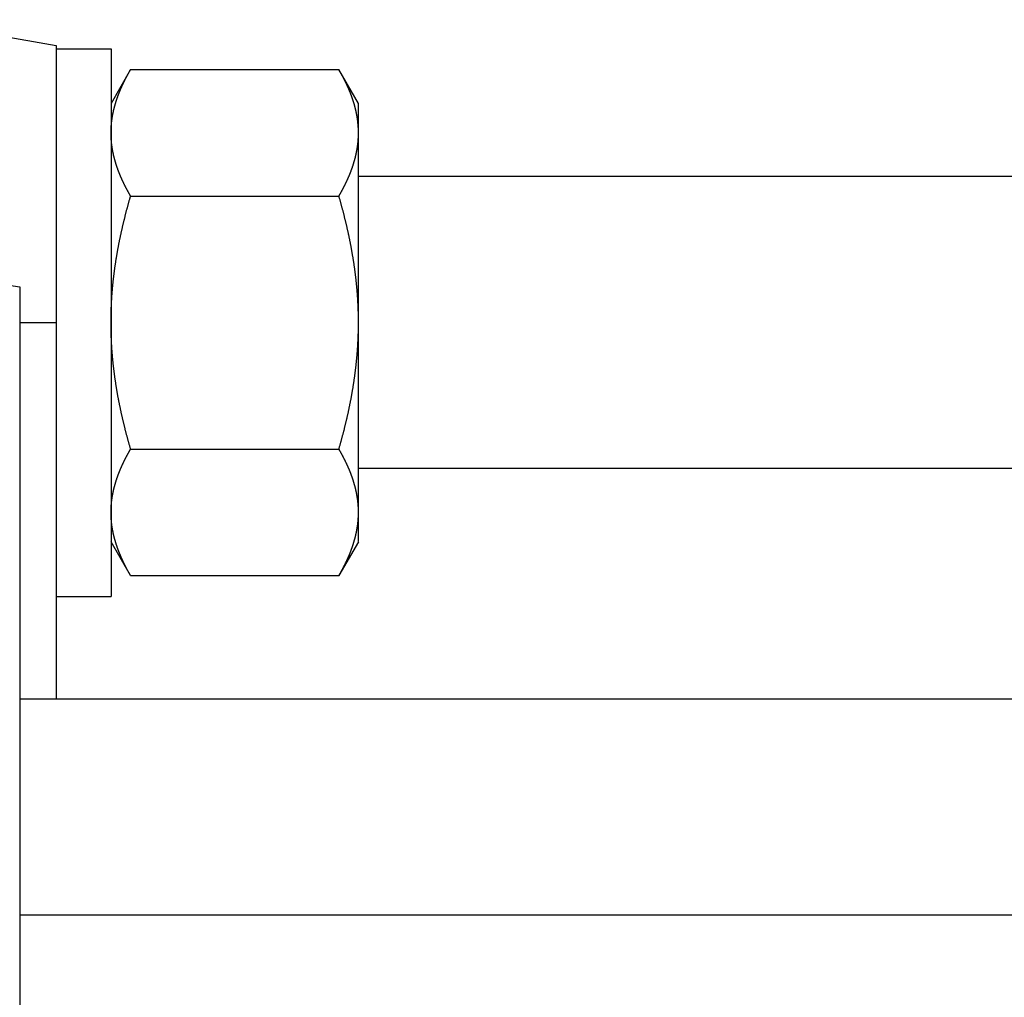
# Model space of a CAD drawing. Header units: millimetres. Extents: x 20 to 566, y 106 to 300.
# Tile 11 of 18: x 317 to 371, y 239 to 292. Entities that reach past the tile are written whole.
import ezdxf

# ---------------------------------------------------------------- set-up
doc = ezdxf.new("R2010")
doc.units = ezdxf.units.MM
doc.header["$MEASUREMENT"] = 0

msp = doc.modelspace()

# ---------------------------------------------------------------- linework, layer by layer
at = {"color": 7, "linetype": 'Continuous', "lineweight": 30}
for p, q in [((311.109, 292.417), (319.109, 291.006)), ((319.109, 291.006), (319.109, 255.209)), ((319.109, 290.827), (322.109, 290.827)), ((322.109, 290.827), (322.109, 260.827)), ((323.181, 289.684), (322.109, 287.827)), ((323.181, 289.684), (334.587, 289.684)), ((335.659, 287.827), (334.587, 289.684)), ((335.659, 263.828), (335.659, 287.827)), ((462.559, 283.827), (335.659, 283.827)), ((323.181, 282.755), (334.587, 282.755)), ((307.434, 279.205), (317.109, 277.781)), ((317.109, 277.781), (317.109, 218.735)), ((317.109, 275.827), (319.109, 275.827)), ((323.181, 268.899), (334.587, 268.899)), ((462.559, 267.827), (335.659, 267.827)), ((323.181, 261.971), (322.109, 263.827)), ((335.659, 263.827), (334.587, 261.971)), ((323.181, 261.971), (334.587, 261.971)), ((319.109, 260.827), (322.109, 260.827)), ((380.471, 255.209), (317.109, 255.209)), ((378.482, 243.369), (317.109, 243.369))]:
    msp.add_line(p, q, dxfattribs=at)
for centre, radius, start, end in [((330.305, 286.209), 5.354, 5.2951, 6.1764), ((330.361, 286.214), 5.298, 3.4621, 5.2966), ((330.403, 286.216), 5.256, 3.114, 3.46), ((330.458, 286.219), 5.201, 0.005, 3.1184)]:
    msp.add_arc(centre, radius, start, end, dxfattribs=at)
for points, knots in [([(322.109, 286.22), (322.109, 286.221), (322.109, 286.257), (322.109, 286.284), (322.11, 286.318), (322.111, 286.35), (322.112, 286.383), (322.113, 286.416), (322.114, 286.449), (322.116, 286.481), (322.117, 286.514), (322.119, 286.547), (322.122, 286.58), (322.124, 286.612), (322.127, 286.645), (322.129, 286.678), (322.132, 286.71), (322.135, 286.743), (322.139, 286.775), (322.142, 286.808), (322.146, 286.841), (322.15, 286.873), (322.154, 286.906), (322.159, 286.938), (322.163, 286.971), (322.168, 287.003), (322.173, 287.036), (322.178, 287.068), (322.183, 287.1), (322.189, 287.133), (322.195, 287.165), (322.2, 287.197), (322.206, 287.229), (322.213, 287.261), (322.219, 287.294), (322.226, 287.326), (322.233, 287.358), (322.24, 287.39), (322.247, 287.422), (322.254, 287.454), (322.262, 287.485), (322.269, 287.517), (322.277, 287.549), (322.285, 287.581), (322.293, 287.613), (322.302, 287.644), (322.31, 287.676), (322.319, 287.708), (322.328, 287.739), (322.337, 287.771), (322.346, 287.802), (322.355, 287.833), (322.365, 287.865), (322.374, 287.896), (322.384, 287.927), (322.394, 287.959), (322.404, 287.99), (322.415, 288.021), (322.425, 288.052), (322.435, 288.083), (322.446, 288.114), (322.457, 288.145), (322.468, 288.176), (322.479, 288.206), (322.49, 288.237), (322.502, 288.268), (322.513, 288.299), (322.525, 288.329), (322.537, 288.36), (322.549, 288.39), (322.561, 288.421), (322.573, 288.451), (322.585, 288.482), (322.597, 288.512), (322.61, 288.542), (322.623, 288.572), (322.635, 288.602), (322.648, 288.633), (322.661, 288.663), (322.675, 288.693), (322.688, 288.723), (322.701, 288.752), (322.715, 288.782), (322.728, 288.812), (322.742, 288.842), (322.756, 288.872), (322.77, 288.901), (322.784, 288.931), (322.798, 288.96), (322.812, 288.99), (322.826, 289.019), (322.841, 289.049), (322.855, 289.078), (322.87, 289.107), (322.885, 289.137), (322.899, 289.166), (322.914, 289.195), (322.929, 289.224), (322.944, 289.253), (322.959, 289.282), (322.975, 289.311), (322.99, 289.34), (323.006, 289.369), (323.021, 289.398), (323.037, 289.427), (323.052, 289.455), (323.068, 289.484), (323.084, 289.513), (323.1, 289.541), (323.116, 289.57), (323.132, 289.598), (323.149, 289.628), (323.162, 289.651), (323.18, 289.682), (323.181, 289.684)], [0, 0, 0, 0, 0.032744, 0.065486, 0.098229, 0.130975, 0.163726, 0.196485, 0.229248, 0.262012, 0.294778, 0.327549, 0.360325, 0.393101, 0.425877, 0.458658, 0.491442, 0.524226, 0.557008, 0.589794, 0.622582, 0.655369, 0.688153, 0.720938, 0.753725, 0.78651, 0.81929, 0.852069, 0.884848, 0.917625, 0.950398, 0.983168, 1.015938, 1.048708, 1.081474, 1.114239, 1.147004, 1.17977, 1.212534, 1.245296, 1.27806, 1.310825, 1.343588, 1.37635, 1.409113, 1.441877, 1.474641, 1.507402, 1.540165, 1.572929, 1.605692, 1.638452, 1.671212, 1.703973, 1.736734, 1.769491, 1.802246, 1.835002, 1.867757, 1.90051, 1.933262, 1.966015, 1.998767, 2.031519, 2.06427, 2.097022, 2.129775, 2.162527, 2.195279, 2.228033, 2.260787, 2.293542, 2.326296, 2.359051, 2.391807, 2.424564, 2.457319, 2.490075, 2.522833, 2.55559, 2.588345, 2.621101, 2.653857, 2.686612, 2.719366, 2.752118, 2.784871, 2.817623, 2.850374, 2.883124, 2.915874, 2.948624, 2.981373, 3.014121, 3.04687, 3.079618, 3.112366, 3.145114, 3.177861, 3.210609, 3.243356, 3.276102, 3.308849, 3.341595, 3.37434, 3.407084, 3.439828, 3.472572, 3.505315, 3.538055, 3.570794, 3.603532, 3.636269, 3.669007, 3.669007, 3.669007, 3.669007]), ([(335.434, 287.762), (335.434, 287.763), (335.426, 287.79), (335.419, 287.811), (335.412, 287.838), (335.404, 287.862), (335.396, 287.888), (335.389, 287.913), (335.381, 287.938), (335.373, 287.963), (335.364, 287.988), (335.356, 288.013), (335.348, 288.038), (335.34, 288.063), (335.331, 288.088), (335.322, 288.112), (335.314, 288.137), (335.305, 288.162), (335.296, 288.187), (335.287, 288.212), (335.278, 288.236), (335.269, 288.261), (335.26, 288.286), (335.251, 288.31), (335.241, 288.335), (335.232, 288.359), (335.222, 288.384), (335.213, 288.408), (335.203, 288.433), (335.193, 288.457), (335.183, 288.482), (335.173, 288.506), (335.163, 288.53), (335.153, 288.555), (335.143, 288.579), (335.133, 288.603), (335.122, 288.627), (335.112, 288.651), (335.101, 288.676), (335.091, 288.7), (335.08, 288.724), (335.069, 288.748), (335.058, 288.772), (335.048, 288.796), (335.037, 288.82), (335.026, 288.844), (335.015, 288.868), (335.003, 288.891), (334.992, 288.915), (334.981, 288.939), (334.969, 288.963), (334.958, 288.986), (334.947, 289.01), (334.935, 289.034), (334.923, 289.057), (334.912, 289.081), (334.9, 289.105), (334.888, 289.128), (334.876, 289.152), (334.864, 289.175), (334.852, 289.199), (334.84, 289.222), (334.828, 289.245), (334.816, 289.269), (334.804, 289.292), (334.791, 289.315), (334.779, 289.339), (334.767, 289.362), (334.754, 289.385), (334.742, 289.408), (334.729, 289.431), (334.716, 289.454), (334.704, 289.477), (334.691, 289.5), (334.678, 289.523), (334.665, 289.546), (334.652, 289.569), (334.639, 289.592), (334.627, 289.615), (334.613, 289.639), (334.602, 289.658), (334.588, 289.683), (334.587, 289.684)], [0, 0, 0, 0, 0.026293, 0.052586, 0.078878, 0.105171, 0.131464, 0.157758, 0.184054, 0.21035, 0.236646, 0.262944, 0.289242, 0.315542, 0.341841, 0.368142, 0.394444, 0.420746, 0.447049, 0.473352, 0.499657, 0.525963, 0.552268, 0.578574, 0.604881, 0.63119, 0.657499, 0.683808, 0.710119, 0.736432, 0.762745, 0.789059, 0.815375, 0.841692, 0.86801, 0.894329, 0.92065, 0.946972, 0.973295, 0.999619, 1.025945, 1.052272, 1.0786, 1.104929, 1.131259, 1.15759, 1.183923, 1.210256, 1.23659, 1.262925, 1.289261, 1.315597, 1.341933, 1.36827, 1.394608, 1.420946, 1.447284, 1.473622, 1.49996, 1.526298, 1.552635, 1.578972, 1.605309, 1.631645, 1.65798, 1.684313, 1.710646, 1.736978, 1.763308, 1.789636, 1.815962, 1.842287, 1.86861, 1.894929, 1.921247, 1.947562, 1.973874, 2.000182, 2.026484, 2.052784, 2.079082, 2.105381, 2.105381, 2.105381, 2.105381]), ([(335.628, 286.785), (335.628, 286.785), (335.627, 286.799), (335.626, 286.809), (335.624, 286.822), (335.623, 286.834), (335.621, 286.847), (335.62, 286.859), (335.618, 286.871), (335.617, 286.884), (335.615, 286.896), (335.614, 286.908), (335.612, 286.921), (335.61, 286.933), (335.609, 286.945), (335.607, 286.958), (335.605, 286.97), (335.603, 286.982), (335.602, 286.995), (335.6, 287.007), (335.598, 287.019), (335.596, 287.032), (335.594, 287.044), (335.592, 287.056), (335.59, 287.069), (335.588, 287.081), (335.586, 287.093), (335.584, 287.106), (335.582, 287.118), (335.58, 287.13), (335.578, 287.142), (335.575, 287.155), (335.573, 287.167), (335.571, 287.179), (335.569, 287.192), (335.566, 287.204), (335.564, 287.216), (335.562, 287.228), (335.559, 287.241), (335.557, 287.253), (335.555, 287.265), (335.552, 287.277), (335.55, 287.29), (335.547, 287.302), (335.545, 287.314), (335.542, 287.326), (335.54, 287.338), (335.537, 287.351), (335.534, 287.363), (335.532, 287.375), (335.529, 287.387), (335.526, 287.399), (335.524, 287.411), (335.521, 287.424), (335.518, 287.436), (335.515, 287.448), (335.513, 287.46), (335.51, 287.472), (335.507, 287.484), (335.504, 287.496), (335.501, 287.509), (335.498, 287.521), (335.495, 287.533), (335.492, 287.545), (335.489, 287.557), (335.486, 287.569), (335.483, 287.581), (335.48, 287.593), (335.477, 287.605), (335.474, 287.617), (335.47, 287.629), (335.467, 287.642), (335.464, 287.654), (335.461, 287.666), (335.457, 287.678), (335.454, 287.69), (335.451, 287.702), (335.447, 287.714), (335.444, 287.726), (335.441, 287.738), (335.438, 287.748), (335.434, 287.761), (335.434, 287.762)], [0, 0, 0, 0, 0.01246, 0.0249199, 0.0373798, 0.0498396, 0.0622995, 0.0747595, 0.0872197, 0.0996799, 0.1121402, 0.1246008, 0.1370616, 0.1495226, 0.1619837, 0.1744452, 0.186907, 0.1993691, 0.2118315, 0.2242943, 0.2367576, 0.2492213, 0.2616853, 0.2741497, 0.2866147, 0.2990801, 0.3115458, 0.3240118, 0.3364784, 0.3489454, 0.3614127, 0.3738801, 0.3863481, 0.3988165, 0.4112851, 0.4237539, 0.436223, 0.4486926, 0.4611623, 0.4736322, 0.4861023, 0.4985728, 0.5110434, 0.5235141, 0.5359849, 0.548456, 0.5609273, 0.5733986, 0.5858698, 0.5983412, 0.6108128, 0.6232843, 0.6357557, 0.6482271, 0.6606987, 0.6731701, 0.6856412, 0.6981123, 0.7105834, 0.7230544, 0.7355249, 0.7479953, 0.7604656, 0.7729357, 0.7854053, 0.7978745, 0.8103436, 0.8228124, 0.8352806, 0.8477483, 0.8602157, 0.8726827, 0.8851491, 0.8976148, 0.91008, 0.9225448, 0.9350089, 0.9474721, 0.9599342, 0.9723957, 0.9848569, 0.9973183, 0.9973183, 0.9973183, 0.9973183]), ([(323.181, 282.755), (323.18, 282.757), (323.162, 282.788), (323.149, 282.811), (323.132, 282.841), (323.116, 282.869), (323.1, 282.898), (323.084, 282.926), (323.068, 282.955), (323.052, 282.984), (323.037, 283.012), (323.021, 283.041), (323.006, 283.07), (322.99, 283.099), (322.975, 283.128), (322.959, 283.157), (322.944, 283.186), (322.929, 283.215), (322.914, 283.244), (322.899, 283.273), (322.885, 283.302), (322.87, 283.332), (322.855, 283.361), (322.841, 283.39), (322.826, 283.42), (322.812, 283.449), (322.798, 283.479), (322.784, 283.508), (322.77, 283.538), (322.756, 283.567), (322.742, 283.597), (322.728, 283.627), (322.715, 283.657), (322.701, 283.687), (322.688, 283.716), (322.675, 283.746), (322.661, 283.776), (322.648, 283.806), (322.635, 283.837), (322.623, 283.867), (322.61, 283.897), (322.597, 283.927), (322.585, 283.958), (322.573, 283.988), (322.561, 284.018), (322.549, 284.049), (322.537, 284.079), (322.525, 284.11), (322.513, 284.14), (322.502, 284.171), (322.49, 284.202), (322.479, 284.233), (322.468, 284.263), (322.457, 284.294), (322.446, 284.325), (322.435, 284.356), (322.425, 284.387), (322.415, 284.418), (322.404, 284.449), (322.394, 284.48), (322.384, 284.512), (322.374, 284.543), (322.365, 284.574), (322.355, 284.606), (322.346, 284.637), (322.337, 284.668), (322.328, 284.7), (322.319, 284.731), (322.31, 284.763), (322.302, 284.795), (322.293, 284.826), (322.285, 284.858), (322.277, 284.89), (322.269, 284.922), (322.262, 284.954), (322.254, 284.985), (322.247, 285.017), (322.24, 285.049), (322.233, 285.081), (322.226, 285.113), (322.219, 285.145), (322.213, 285.178), (322.206, 285.21), (322.2, 285.242), (322.195, 285.274), (322.189, 285.306), (322.183, 285.339), (322.178, 285.371), (322.173, 285.404), (322.168, 285.436), (322.163, 285.468), (322.159, 285.501), (322.154, 285.533), (322.15, 285.566), (322.146, 285.598), (322.142, 285.631), (322.139, 285.664), (322.135, 285.696), (322.132, 285.729), (322.129, 285.761), (322.127, 285.794), (322.124, 285.827), (322.122, 285.859), (322.119, 285.892), (322.117, 285.925), (322.116, 285.958), (322.114, 285.99), (322.113, 286.023), (322.112, 286.056), (322.111, 286.089), (322.11, 286.121), (322.109, 286.155), (322.109, 286.182), (322.109, 286.218), (322.109, 286.22)], [0, 0, 0, 0, 0.032738, 0.065476, 0.098213, 0.130952, 0.163693, 0.196435, 0.229179, 0.261923, 0.294667, 0.327412, 0.360159, 0.392905, 0.425651, 0.458398, 0.491146, 0.523894, 0.556641, 0.589389, 0.622138, 0.654886, 0.687635, 0.720384, 0.753134, 0.785884, 0.818634, 0.851384, 0.884136, 0.916889, 0.949641, 0.982395, 1.015151, 1.047907, 1.080662, 1.113418, 1.146175, 1.178932, 1.211688, 1.244444, 1.2772, 1.309956, 1.342712, 1.375465, 1.40822, 1.440975, 1.473728, 1.50648, 1.539232, 1.571985, 1.604738, 1.637489, 1.67024, 1.702993, 1.735745, 1.768497, 1.80125, 1.834005, 1.866761, 1.899517, 1.932274, 1.965034, 1.997795, 2.030556, 2.063316, 2.096079, 2.128842, 2.161605, 2.194366, 2.22713, 2.259894, 2.292658, 2.325419, 2.358183, 2.390947, 2.423711, 2.456473, 2.489237, 2.522003, 2.554769, 2.587533, 2.6203, 2.653069, 2.685839, 2.718609, 2.751382, 2.784159, 2.816938, 2.849717, 2.882497, 2.915282, 2.948069, 2.980854, 3.013638, 3.046425, 3.079214, 3.111999, 3.144781, 3.177565, 3.21035, 3.24313, 3.275906, 3.308682, 3.341458, 3.37423, 3.406995, 3.439759, 3.472522, 3.505281, 3.538033, 3.570778, 3.603521, 3.636263, 3.669007, 3.669007, 3.669007, 3.669007]), ([(334.587, 282.755), (334.588, 282.757), (334.606, 282.788), (334.619, 282.811), (334.636, 282.841), (334.652, 282.869), (334.668, 282.898), (334.684, 282.926), (334.7, 282.955), (334.716, 282.984), (334.731, 283.012), (334.747, 283.041), (334.763, 283.07), (334.778, 283.099), (334.793, 283.128), (334.809, 283.157), (334.824, 283.186), (334.839, 283.215), (334.854, 283.244), (334.869, 283.273), (334.884, 283.302), (334.898, 283.332), (334.913, 283.361), (334.928, 283.39), (334.942, 283.42), (334.956, 283.449), (334.97, 283.479), (334.985, 283.508), (334.999, 283.538), (335.013, 283.567), (335.026, 283.597), (335.04, 283.627), (335.054, 283.657), (335.067, 283.687), (335.08, 283.716), (335.094, 283.746), (335.107, 283.776), (335.12, 283.806), (335.133, 283.837), (335.146, 283.867), (335.158, 283.897), (335.171, 283.927), (335.183, 283.958), (335.195, 283.988), (335.208, 284.018), (335.22, 284.049), (335.232, 284.079), (335.243, 284.11), (335.255, 284.14), (335.267, 284.171), (335.278, 284.202), (335.289, 284.233), (335.3, 284.263), (335.311, 284.294), (335.322, 284.325), (335.333, 284.356), (335.343, 284.387), (335.354, 284.418), (335.364, 284.449), (335.374, 284.48), (335.384, 284.512), (335.394, 284.543), (335.403, 284.574), (335.413, 284.606), (335.422, 284.637), (335.431, 284.668), (335.44, 284.7), (335.449, 284.731), (335.458, 284.763), (335.466, 284.795), (335.475, 284.826), (335.483, 284.858), (335.491, 284.89), (335.499, 284.922), (335.507, 284.954), (335.514, 284.985), (335.521, 285.017), (335.529, 285.049), (335.536, 285.081), (335.542, 285.113), (335.549, 285.145), (335.555, 285.178), (335.562, 285.21), (335.568, 285.242), (335.574, 285.274), (335.579, 285.306), (335.585, 285.339), (335.59, 285.371), (335.595, 285.404), (335.6, 285.436), (335.605, 285.468), (335.61, 285.501), (335.614, 285.533), (335.618, 285.566), (335.622, 285.598), (335.626, 285.631), (335.629, 285.664), (335.633, 285.696), (335.636, 285.729), (335.639, 285.761), (335.642, 285.794), (335.644, 285.827), (335.647, 285.859), (335.649, 285.892), (335.651, 285.925), (335.652, 285.958), (335.654, 285.99), (335.655, 286.023), (335.657, 286.056), (335.657, 286.089), (335.658, 286.121), (335.659, 286.155), (335.659, 286.182), (335.659, 286.218), (335.659, 286.22)], [0, 0, 0, 0, 0.032738, 0.065476, 0.098213, 0.130952, 0.163693, 0.196435, 0.229179, 0.261923, 0.294667, 0.327412, 0.360159, 0.392905, 0.425651, 0.458398, 0.491146, 0.523894, 0.556641, 0.589389, 0.622138, 0.654886, 0.687635, 0.720384, 0.753134, 0.785884, 0.818634, 0.851384, 0.884136, 0.916889, 0.949641, 0.982395, 1.015151, 1.047907, 1.080662, 1.113418, 1.146175, 1.178932, 1.211688, 1.244444, 1.2772, 1.309956, 1.342712, 1.375465, 1.40822, 1.440975, 1.473728, 1.50648, 1.539232, 1.571985, 1.604738, 1.637489, 1.67024, 1.702993, 1.735745, 1.768497, 1.80125, 1.834005, 1.866761, 1.899517, 1.932274, 1.965034, 1.997795, 2.030556, 2.063316, 2.096079, 2.128842, 2.161605, 2.194366, 2.22713, 2.259894, 2.292658, 2.325419, 2.358183, 2.390947, 2.423711, 2.456473, 2.489237, 2.522003, 2.554769, 2.587533, 2.6203, 2.653069, 2.685839, 2.718609, 2.751382, 2.784159, 2.816938, 2.849717, 2.882497, 2.915282, 2.948069, 2.980854, 3.013638, 3.046425, 3.079214, 3.111999, 3.144781, 3.177565, 3.21035, 3.24313, 3.275906, 3.308682, 3.341458, 3.37423, 3.406995, 3.439759, 3.472522, 3.505281, 3.538033, 3.570778, 3.603521, 3.636263, 3.669007, 3.669007, 3.669007, 3.669007]), ([(322.109, 275.827), (322.109, 275.835), (322.109, 275.908), (322.11, 275.972), (322.11, 276.048), (322.111, 276.12), (322.112, 276.193), (322.114, 276.267), (322.115, 276.34), (322.117, 276.413), (322.12, 276.486), (322.122, 276.56), (322.125, 276.633), (322.128, 276.706), (322.131, 276.779), (322.134, 276.852), (322.138, 276.926), (322.142, 276.999), (322.146, 277.072), (322.151, 277.145), (322.155, 277.218), (322.16, 277.291), (322.166, 277.364), (322.171, 277.437), (322.177, 277.51), (322.183, 277.583), (322.189, 277.656), (322.196, 277.729), (322.202, 277.802), (322.209, 277.875), (322.216, 277.948), (322.224, 278.021), (322.232, 278.094), (322.24, 278.167), (322.248, 278.24), (322.256, 278.312), (322.265, 278.385), (322.274, 278.458), (322.283, 278.531), (322.292, 278.603), (322.302, 278.676), (322.311, 278.748), (322.321, 278.821), (322.332, 278.894), (322.342, 278.966), (322.353, 279.039), (322.364, 279.111), (322.375, 279.183), (322.386, 279.256), (322.398, 279.328), (322.41, 279.4), (322.422, 279.473), (322.434, 279.545), (322.446, 279.617), (322.459, 279.689), (322.472, 279.761), (322.485, 279.834), (322.498, 279.906), (322.512, 279.978), (322.525, 280.05), (322.539, 280.122), (322.553, 280.194), (322.568, 280.265), (322.582, 280.337), (322.597, 280.409), (322.612, 280.481), (322.627, 280.553), (322.642, 280.624), (322.658, 280.696), (322.673, 280.767), (322.689, 280.839), (322.705, 280.911), (322.721, 280.982), (322.738, 281.054), (322.754, 281.125), (322.771, 281.196), (322.788, 281.268), (322.805, 281.339), (322.822, 281.41), (322.84, 281.481), (322.857, 281.553), (322.875, 281.624), (322.893, 281.695), (322.911, 281.766), (322.929, 281.837), (322.948, 281.908), (322.966, 281.979), (322.985, 282.049), (323.004, 282.12), (323.023, 282.191), (323.042, 282.262), (323.062, 282.332), (323.081, 282.403), (323.101, 282.474), (323.12, 282.544), (323.141, 282.617), (323.158, 282.677), (323.179, 282.748), (323.181, 282.755)], [0, 0, 0, 0, 0.073249, 0.146496, 0.219744, 0.292993, 0.366247, 0.439505, 0.512766, 0.586028, 0.65929, 0.732555, 0.805824, 0.879092, 0.952359, 1.025629, 1.098901, 1.172172, 1.245441, 1.318711, 1.391983, 1.465254, 1.538522, 1.611788, 1.685056, 1.758322, 1.831585, 1.904846, 1.978106, 2.051366, 2.124624, 2.197881, 2.271138, 2.344396, 2.417652, 2.490908, 2.564165, 2.637423, 2.710681, 2.783937, 2.857196, 2.930457, 3.003717, 3.076978, 3.15024, 3.223504, 3.296769, 3.370033, 3.443299, 3.516568, 3.589837, 3.663107, 3.736378, 3.809651, 3.882926, 3.956202, 4.029479, 4.102759, 4.176041, 4.249324, 4.322607, 4.395894, 4.469183, 4.542473, 4.615764, 4.689057, 4.762352, 4.835649, 4.908945, 4.982244, 5.055544, 5.128846, 5.202147, 5.275449, 5.348752, 5.422057, 5.49536, 5.568662, 5.641966, 5.71527, 5.788572, 5.861872, 5.935172, 6.008472, 6.081769, 6.155063, 6.228355, 6.301646, 6.374934, 6.448217, 6.521497, 6.594774, 6.668047, 6.741314, 6.814572, 6.887826, 6.961078, 7.034331, 7.034331, 7.034331, 7.034331]), ([(335.659, 275.827), (335.659, 275.835), (335.659, 275.908), (335.659, 275.972), (335.658, 276.048), (335.657, 276.12), (335.656, 276.193), (335.654, 276.267), (335.653, 276.34), (335.651, 276.413), (335.649, 276.486), (335.646, 276.56), (335.644, 276.633), (335.641, 276.706), (335.637, 276.779), (335.634, 276.852), (335.63, 276.926), (335.626, 276.999), (335.622, 277.072), (335.617, 277.145), (335.613, 277.218), (335.608, 277.291), (335.603, 277.364), (335.597, 277.437), (335.591, 277.51), (335.585, 277.583), (335.579, 277.656), (335.573, 277.729), (335.566, 277.802), (335.559, 277.875), (335.552, 277.948), (335.544, 278.021), (335.537, 278.094), (335.529, 278.167), (335.521, 278.24), (335.512, 278.312), (335.503, 278.385), (335.495, 278.458), (335.486, 278.531), (335.476, 278.603), (335.467, 278.676), (335.457, 278.748), (335.447, 278.821), (335.437, 278.894), (335.426, 278.966), (335.415, 279.039), (335.404, 279.111), (335.393, 279.183), (335.382, 279.256), (335.37, 279.328), (335.359, 279.4), (335.346, 279.473), (335.334, 279.545), (335.322, 279.617), (335.309, 279.689), (335.296, 279.761), (335.283, 279.834), (335.27, 279.906), (335.256, 279.978), (335.243, 280.05), (335.229, 280.122), (335.215, 280.194), (335.2, 280.265), (335.186, 280.337), (335.171, 280.409), (335.156, 280.481), (335.141, 280.553), (335.126, 280.624), (335.111, 280.696), (335.095, 280.767), (335.079, 280.839), (335.063, 280.911), (335.047, 280.982), (335.031, 281.054), (335.014, 281.125), (334.997, 281.196), (334.98, 281.268), (334.963, 281.339), (334.946, 281.41), (334.929, 281.481), (334.911, 281.553), (334.893, 281.624), (334.875, 281.695), (334.857, 281.766), (334.839, 281.837), (334.82, 281.908), (334.802, 281.979), (334.783, 282.049), (334.764, 282.12), (334.745, 282.191), (334.726, 282.262), (334.707, 282.332), (334.687, 282.403), (334.667, 282.474), (334.648, 282.544), (334.627, 282.617), (334.61, 282.677), (334.589, 282.748), (334.587, 282.755)], [0, 0, 0, 0, 0.073249, 0.146496, 0.219744, 0.292993, 0.366247, 0.439505, 0.512766, 0.586028, 0.65929, 0.732555, 0.805824, 0.879092, 0.952359, 1.025629, 1.098901, 1.172172, 1.245441, 1.318711, 1.391983, 1.465254, 1.538522, 1.611788, 1.685056, 1.758322, 1.831585, 1.904846, 1.978106, 2.051366, 2.124624, 2.197881, 2.271138, 2.344396, 2.417652, 2.490908, 2.564165, 2.637423, 2.710681, 2.783937, 2.857196, 2.930457, 3.003717, 3.076978, 3.15024, 3.223504, 3.296769, 3.370033, 3.443299, 3.516568, 3.589837, 3.663107, 3.736378, 3.809651, 3.882926, 3.956202, 4.029479, 4.102759, 4.176041, 4.249324, 4.322607, 4.395894, 4.469183, 4.542473, 4.615764, 4.689057, 4.762352, 4.835649, 4.908945, 4.982244, 5.055544, 5.128846, 5.202147, 5.275449, 5.348752, 5.422057, 5.49536, 5.568662, 5.641966, 5.71527, 5.788572, 5.861872, 5.935172, 6.008472, 6.081769, 6.155063, 6.228355, 6.301646, 6.374934, 6.448217, 6.521497, 6.594774, 6.668047, 6.741314, 6.814572, 6.887826, 6.961078, 7.034331, 7.034331, 7.034331, 7.034331]), ([(323.181, 268.899), (323.179, 268.906), (323.158, 268.977), (323.141, 269.038), (323.12, 269.111), (323.101, 269.181), (323.081, 269.251), (323.062, 269.322), (323.042, 269.393), (323.023, 269.463), (323.004, 269.534), (322.985, 269.605), (322.966, 269.676), (322.948, 269.747), (322.929, 269.818), (322.911, 269.889), (322.893, 269.96), (322.875, 270.031), (322.857, 270.102), (322.84, 270.173), (322.822, 270.244), (322.805, 270.316), (322.788, 270.387), (322.771, 270.458), (322.754, 270.529), (322.738, 270.601), (322.721, 270.672), (322.705, 270.744), (322.689, 270.815), (322.673, 270.887), (322.658, 270.959), (322.642, 271.03), (322.627, 271.102), (322.612, 271.174), (322.597, 271.245), (322.582, 271.317), (322.568, 271.389), (322.553, 271.461), (322.539, 271.533), (322.525, 271.605), (322.512, 271.677), (322.498, 271.749), (322.485, 271.821), (322.472, 271.893), (322.459, 271.965), (322.446, 272.037), (322.434, 272.109), (322.422, 272.182), (322.41, 272.254), (322.398, 272.326), (322.386, 272.399), (322.375, 272.471), (322.364, 272.543), (322.353, 272.616), (322.342, 272.688), (322.332, 272.761), (322.321, 272.833), (322.311, 272.906), (322.302, 272.979), (322.292, 273.051), (322.283, 273.124), (322.274, 273.197), (322.265, 273.269), (322.256, 273.342), (322.248, 273.415), (322.24, 273.488), (322.232, 273.56), (322.224, 273.633), (322.216, 273.706), (322.209, 273.779), (322.202, 273.852), (322.196, 273.925), (322.189, 273.998), (322.183, 274.071), (322.177, 274.144), (322.171, 274.217), (322.166, 274.29), (322.16, 274.363), (322.155, 274.436), (322.151, 274.509), (322.146, 274.583), (322.142, 274.656), (322.138, 274.729), (322.134, 274.802), (322.131, 274.875), (322.128, 274.948), (322.125, 275.022), (322.122, 275.095), (322.12, 275.168), (322.117, 275.241), (322.115, 275.314), (322.114, 275.388), (322.112, 275.461), (322.111, 275.534), (322.11, 275.607), (322.11, 275.683), (322.109, 275.746), (322.109, 275.82), (322.109, 275.827)], [0, 0, 0, 0, 0.073253, 0.146505, 0.219759, 0.293017, 0.366284, 0.439557, 0.512834, 0.586114, 0.659397, 0.732685, 0.805976, 0.879268, 0.952562, 1.025859, 1.099159, 1.172459, 1.245759, 1.319061, 1.392365, 1.465669, 1.538971, 1.612274, 1.685579, 1.758882, 1.832184, 1.905485, 1.978787, 2.052087, 2.125386, 2.198682, 2.271979, 2.345274, 2.418567, 2.491858, 2.565148, 2.638437, 2.711724, 2.785007, 2.85829, 2.931572, 3.004852, 3.078129, 3.151405, 3.22468, 3.297953, 3.371224, 3.444494, 3.517763, 3.591032, 3.664298, 3.737562, 3.810827, 3.884091, 3.957353, 4.030614, 4.103874, 4.177135, 4.250393, 4.32365, 4.396908, 4.470166, 4.543423, 4.616678, 4.689935, 4.763193, 4.83645, 4.909707, 4.982965, 5.056224, 5.129485, 5.202746, 5.276009, 5.349275, 5.422543, 5.495809, 5.569077, 5.642348, 5.71562, 5.78889, 5.862159, 5.93543, 6.008702, 6.081972, 6.155239, 6.228507, 6.301776, 6.375041, 6.448303, 6.521565, 6.594826, 6.668084, 6.741338, 6.814587, 6.887835, 6.961082, 7.034331, 7.034331, 7.034331, 7.034331]), ([(334.587, 268.899), (334.589, 268.906), (334.61, 268.977), (334.627, 269.038), (334.648, 269.111), (334.667, 269.181), (334.687, 269.251), (334.707, 269.322), (334.726, 269.393), (334.745, 269.463), (334.764, 269.534), (334.783, 269.605), (334.802, 269.676), (334.82, 269.747), (334.839, 269.818), (334.857, 269.889), (334.875, 269.96), (334.893, 270.031), (334.911, 270.102), (334.929, 270.173), (334.946, 270.244), (334.963, 270.316), (334.98, 270.387), (334.997, 270.458), (335.014, 270.529), (335.031, 270.601), (335.047, 270.672), (335.063, 270.744), (335.079, 270.815), (335.095, 270.887), (335.111, 270.959), (335.126, 271.03), (335.141, 271.102), (335.156, 271.174), (335.171, 271.245), (335.186, 271.317), (335.2, 271.389), (335.215, 271.461), (335.229, 271.533), (335.243, 271.605), (335.256, 271.677), (335.27, 271.749), (335.283, 271.821), (335.296, 271.893), (335.309, 271.965), (335.322, 272.037), (335.334, 272.109), (335.346, 272.182), (335.359, 272.254), (335.37, 272.326), (335.382, 272.399), (335.393, 272.471), (335.404, 272.543), (335.415, 272.616), (335.426, 272.688), (335.437, 272.761), (335.447, 272.833), (335.457, 272.906), (335.467, 272.979), (335.476, 273.051), (335.486, 273.124), (335.495, 273.197), (335.503, 273.269), (335.512, 273.342), (335.521, 273.415), (335.529, 273.488), (335.537, 273.56), (335.544, 273.633), (335.552, 273.706), (335.559, 273.779), (335.566, 273.852), (335.573, 273.925), (335.579, 273.998), (335.585, 274.071), (335.591, 274.144), (335.597, 274.217), (335.603, 274.29), (335.608, 274.363), (335.613, 274.436), (335.617, 274.509), (335.622, 274.583), (335.626, 274.656), (335.63, 274.729), (335.634, 274.802), (335.637, 274.875), (335.641, 274.948), (335.644, 275.022), (335.646, 275.095), (335.649, 275.168), (335.651, 275.241), (335.653, 275.314), (335.654, 275.388), (335.656, 275.461), (335.657, 275.534), (335.658, 275.607), (335.659, 275.683), (335.659, 275.746), (335.659, 275.82), (335.659, 275.827)], [0, 0, 0, 0, 0.073253, 0.146505, 0.219759, 0.293017, 0.366284, 0.439557, 0.512834, 0.586114, 0.659397, 0.732685, 0.805976, 0.879268, 0.952562, 1.025859, 1.099159, 1.172459, 1.245759, 1.319061, 1.392365, 1.465669, 1.538971, 1.612274, 1.685579, 1.758882, 1.832184, 1.905485, 1.978787, 2.052087, 2.125386, 2.198682, 2.271979, 2.345274, 2.418567, 2.491858, 2.565148, 2.638437, 2.711724, 2.785007, 2.85829, 2.931572, 3.004852, 3.078129, 3.151405, 3.22468, 3.297953, 3.371224, 3.444494, 3.517763, 3.591032, 3.664298, 3.737562, 3.810827, 3.884091, 3.957353, 4.030614, 4.103874, 4.177135, 4.250393, 4.32365, 4.396908, 4.470166, 4.543423, 4.616678, 4.689935, 4.763193, 4.83645, 4.909707, 4.982965, 5.056224, 5.129485, 5.202746, 5.276009, 5.349275, 5.422543, 5.495809, 5.569077, 5.642348, 5.71562, 5.78889, 5.862159, 5.93543, 6.008702, 6.081972, 6.155239, 6.228507, 6.301776, 6.375041, 6.448303, 6.521565, 6.594826, 6.668084, 6.741338, 6.814587, 6.887835, 6.961082, 7.034331, 7.034331, 7.034331, 7.034331]), ([(322.109, 265.435), (322.109, 265.436), (322.109, 265.472), (322.109, 265.499), (322.11, 265.533), (322.111, 265.566), (322.112, 265.599), (322.113, 265.631), (322.114, 265.664), (322.116, 265.697), (322.117, 265.73), (322.119, 265.762), (322.122, 265.795), (322.124, 265.828), (322.127, 265.86), (322.129, 265.893), (322.132, 265.926), (322.135, 265.958), (322.139, 265.991), (322.142, 266.023), (322.146, 266.056), (322.15, 266.089), (322.154, 266.121), (322.159, 266.154), (322.163, 266.186), (322.168, 266.218), (322.173, 266.251), (322.178, 266.283), (322.183, 266.316), (322.189, 266.348), (322.195, 266.38), (322.2, 266.412), (322.206, 266.445), (322.213, 266.477), (322.219, 266.509), (322.226, 266.541), (322.233, 266.573), (322.24, 266.605), (322.247, 266.637), (322.254, 266.669), (322.262, 266.701), (322.269, 266.733), (322.277, 266.765), (322.285, 266.796), (322.293, 266.828), (322.302, 266.86), (322.31, 266.891), (322.319, 266.923), (322.328, 266.954), (322.337, 266.986), (322.346, 267.017), (322.355, 267.049), (322.365, 267.08), (322.374, 267.111), (322.384, 267.143), (322.394, 267.174), (322.404, 267.205), (322.415, 267.236), (322.425, 267.267), (322.435, 267.298), (322.446, 267.329), (322.457, 267.36), (322.468, 267.391), (322.479, 267.422), (322.49, 267.453), (322.502, 267.483), (322.513, 267.514), (322.525, 267.545), (322.537, 267.575), (322.549, 267.606), (322.561, 267.636), (322.573, 267.667), (322.585, 267.697), (322.597, 267.727), (322.61, 267.757), (322.623, 267.788), (322.635, 267.818), (322.648, 267.848), (322.661, 267.878), (322.675, 267.908), (322.688, 267.938), (322.701, 267.968), (322.715, 267.998), (322.728, 268.028), (322.742, 268.057), (322.756, 268.087), (322.77, 268.117), (322.784, 268.146), (322.798, 268.176), (322.812, 268.205), (322.826, 268.235), (322.841, 268.264), (322.855, 268.294), (322.87, 268.323), (322.885, 268.352), (322.899, 268.381), (322.914, 268.41), (322.929, 268.44), (322.944, 268.469), (322.959, 268.498), (322.975, 268.527), (322.99, 268.556), (323.006, 268.584), (323.021, 268.613), (323.037, 268.642), (323.052, 268.671), (323.068, 268.699), (323.084, 268.728), (323.1, 268.757), (323.116, 268.785), (323.132, 268.813), (323.149, 268.843), (323.162, 268.867), (323.18, 268.898), (323.181, 268.899)], [0, 0, 0, 0, 0.032744, 0.065486, 0.098229, 0.130975, 0.163726, 0.196485, 0.229248, 0.262012, 0.294778, 0.327549, 0.360325, 0.393101, 0.425877, 0.458658, 0.491442, 0.524226, 0.557008, 0.589794, 0.622582, 0.655369, 0.688153, 0.720938, 0.753725, 0.78651, 0.81929, 0.852069, 0.884848, 0.917625, 0.950398, 0.983168, 1.015938, 1.048708, 1.081474, 1.114239, 1.147004, 1.17977, 1.212534, 1.245296, 1.27806, 1.310825, 1.343588, 1.37635, 1.409113, 1.441877, 1.474641, 1.507402, 1.540165, 1.572929, 1.605692, 1.638452, 1.671212, 1.703973, 1.736734, 1.769491, 1.802246, 1.835002, 1.867757, 1.90051, 1.933262, 1.966015, 1.998767, 2.031519, 2.06427, 2.097022, 2.129775, 2.162527, 2.195279, 2.228033, 2.260787, 2.293542, 2.326296, 2.359051, 2.391807, 2.424564, 2.457319, 2.490075, 2.522833, 2.55559, 2.588345, 2.621101, 2.653857, 2.686612, 2.719366, 2.752118, 2.784871, 2.817623, 2.850374, 2.883124, 2.915874, 2.948624, 2.981373, 3.014121, 3.04687, 3.079618, 3.112366, 3.145114, 3.177861, 3.210609, 3.243356, 3.276102, 3.308849, 3.341595, 3.37434, 3.407084, 3.439828, 3.472572, 3.505315, 3.538055, 3.570794, 3.603532, 3.636269, 3.669007, 3.669007, 3.669007, 3.669007]), ([(335.659, 265.435), (335.659, 265.436), (335.659, 265.472), (335.659, 265.499), (335.658, 265.533), (335.657, 265.566), (335.657, 265.599), (335.655, 265.631), (335.654, 265.664), (335.652, 265.697), (335.651, 265.73), (335.649, 265.762), (335.647, 265.795), (335.644, 265.828), (335.642, 265.86), (335.639, 265.893), (335.636, 265.926), (335.633, 265.958), (335.629, 265.991), (335.626, 266.023), (335.622, 266.056), (335.618, 266.089), (335.614, 266.121), (335.61, 266.154), (335.605, 266.186), (335.6, 266.218), (335.595, 266.251), (335.59, 266.283), (335.585, 266.316), (335.579, 266.348), (335.574, 266.38), (335.568, 266.412), (335.562, 266.445), (335.555, 266.477), (335.549, 266.509), (335.542, 266.541), (335.536, 266.573), (335.529, 266.605), (335.521, 266.637), (335.514, 266.669), (335.507, 266.701), (335.499, 266.733), (335.491, 266.765), (335.483, 266.796), (335.475, 266.828), (335.466, 266.86), (335.458, 266.891), (335.449, 266.923), (335.44, 266.954), (335.431, 266.986), (335.422, 267.017), (335.413, 267.049), (335.403, 267.08), (335.394, 267.111), (335.384, 267.143), (335.374, 267.174), (335.364, 267.205), (335.354, 267.236), (335.343, 267.267), (335.333, 267.298), (335.322, 267.329), (335.311, 267.36), (335.3, 267.391), (335.289, 267.422), (335.278, 267.453), (335.267, 267.483), (335.255, 267.514), (335.243, 267.545), (335.232, 267.575), (335.22, 267.606), (335.208, 267.636), (335.195, 267.667), (335.183, 267.697), (335.171, 267.727), (335.158, 267.757), (335.146, 267.788), (335.133, 267.818), (335.12, 267.848), (335.107, 267.878), (335.094, 267.908), (335.08, 267.938), (335.067, 267.968), (335.054, 267.998), (335.04, 268.028), (335.026, 268.057), (335.013, 268.087), (334.999, 268.117), (334.985, 268.146), (334.97, 268.176), (334.956, 268.205), (334.942, 268.235), (334.928, 268.264), (334.913, 268.294), (334.898, 268.323), (334.884, 268.352), (334.869, 268.381), (334.854, 268.41), (334.839, 268.44), (334.824, 268.469), (334.809, 268.498), (334.793, 268.527), (334.778, 268.556), (334.763, 268.584), (334.747, 268.613), (334.731, 268.642), (334.716, 268.671), (334.7, 268.699), (334.684, 268.728), (334.668, 268.757), (334.652, 268.785), (334.636, 268.813), (334.619, 268.843), (334.606, 268.867), (334.588, 268.898), (334.587, 268.899)], [0, 0, 0, 0, 0.032744, 0.065486, 0.098229, 0.130975, 0.163726, 0.196485, 0.229248, 0.262012, 0.294778, 0.327549, 0.360325, 0.393101, 0.425877, 0.458658, 0.491442, 0.524226, 0.557008, 0.589794, 0.622582, 0.655369, 0.688153, 0.720938, 0.753725, 0.78651, 0.81929, 0.852069, 0.884848, 0.917625, 0.950398, 0.983168, 1.015938, 1.048708, 1.081474, 1.114239, 1.147004, 1.17977, 1.212534, 1.245296, 1.27806, 1.310825, 1.343588, 1.37635, 1.409113, 1.441877, 1.474641, 1.507402, 1.540165, 1.572929, 1.605692, 1.638452, 1.671212, 1.703973, 1.736734, 1.769491, 1.802246, 1.835002, 1.867757, 1.90051, 1.933262, 1.966015, 1.998767, 2.031519, 2.06427, 2.097022, 2.129775, 2.162527, 2.195279, 2.228033, 2.260787, 2.293542, 2.326296, 2.359051, 2.391807, 2.424564, 2.457319, 2.490075, 2.522833, 2.55559, 2.588345, 2.621101, 2.653857, 2.686612, 2.719366, 2.752118, 2.784871, 2.817623, 2.850374, 2.883124, 2.915874, 2.948624, 2.981373, 3.014121, 3.04687, 3.079618, 3.112366, 3.145114, 3.177861, 3.210609, 3.243356, 3.276102, 3.308849, 3.341595, 3.37434, 3.407084, 3.439828, 3.472572, 3.505315, 3.538055, 3.570794, 3.603532, 3.636269, 3.669007, 3.669007, 3.669007, 3.669007]), ([(322.334, 263.893), (322.334, 263.893), (322.328, 263.914), (322.324, 263.93), (322.318, 263.949), (322.313, 263.968), (322.308, 263.987), (322.303, 264.006), (322.298, 264.025), (322.293, 264.043), (322.288, 264.062), (322.283, 264.081), (322.278, 264.1), (322.274, 264.119), (322.269, 264.138), (322.264, 264.157), (322.26, 264.176), (322.255, 264.195), (322.251, 264.214), (322.247, 264.233), (322.242, 264.252), (322.238, 264.271), (322.234, 264.291), (322.23, 264.31), (322.226, 264.329), (322.222, 264.348), (322.218, 264.367), (322.214, 264.386), (322.21, 264.405), (322.207, 264.425), (322.203, 264.444), (322.199, 264.463), (322.196, 264.482), (322.192, 264.502), (322.189, 264.521), (322.186, 264.54), (322.182, 264.559), (322.179, 264.579), (322.176, 264.598), (322.173, 264.617), (322.17, 264.637), (322.167, 264.656), (322.164, 264.675), (322.162, 264.695), (322.159, 264.714), (322.156, 264.733), (322.154, 264.753), (322.151, 264.772), (322.149, 264.792), (322.146, 264.811), (322.144, 264.83), (322.142, 264.85), (322.14, 264.869), (322.138, 264.889), (322.136, 264.908), (322.134, 264.928), (322.132, 264.947), (322.13, 264.967), (322.129, 264.986), (322.127, 265.005), (322.125, 265.025), (322.124, 265.044), (322.122, 265.064), (322.121, 265.083), (322.12, 265.103), (322.119, 265.122), (322.117, 265.142), (322.116, 265.161), (322.115, 265.181), (322.114, 265.201), (322.114, 265.22), (322.113, 265.24), (322.112, 265.259), (322.111, 265.279), (322.111, 265.298), (322.11, 265.318), (322.11, 265.337), (322.11, 265.357), (322.109, 265.376), (322.109, 265.397), (322.109, 265.413), (322.109, 265.434), (322.109, 265.435)], [0, 0, 0, 0, 0.019532, 0.039064, 0.058596, 0.078129, 0.097664, 0.1172, 0.136738, 0.156276, 0.175814, 0.195354, 0.214895, 0.234436, 0.253978, 0.27352, 0.293064, 0.312608, 0.332151, 0.351696, 0.371241, 0.390787, 0.410333, 0.429878, 0.449425, 0.468972, 0.48852, 0.508067, 0.527615, 0.547163, 0.566712, 0.58626, 0.605809, 0.625358, 0.644908, 0.664458, 0.684008, 0.703559, 0.72311, 0.742661, 0.762212, 0.781765, 0.801318, 0.82087, 0.840423, 0.859977, 0.879532, 0.899086, 0.918639, 0.938194, 0.957749, 0.977303, 0.996856, 1.01641, 1.035965, 1.055518, 1.075071, 1.094623, 1.114176, 1.133728, 1.153279, 1.172829, 1.192379, 1.211929, 1.231477, 1.251024, 1.270572, 1.290118, 1.309663, 1.329207, 1.34875, 1.368293, 1.387834, 1.407373, 1.426912, 1.446451, 1.465987, 1.485522, 1.505055, 1.524587, 1.544119, 1.563652, 1.563652, 1.563652, 1.563652]), ([(334.587, 261.971), (334.588, 261.972), (334.606, 262.003), (334.619, 262.027), (334.636, 262.056), (334.652, 262.084), (334.668, 262.113), (334.684, 262.142), (334.7, 262.17), (334.716, 262.199), (334.731, 262.228), (334.747, 262.257), (334.763, 262.285), (334.778, 262.314), (334.793, 262.343), (334.809, 262.372), (334.824, 262.401), (334.839, 262.43), (334.854, 262.459), (334.869, 262.489), (334.884, 262.518), (334.898, 262.547), (334.913, 262.576), (334.928, 262.606), (334.942, 262.635), (334.956, 262.664), (334.97, 262.694), (334.985, 262.724), (334.999, 262.753), (335.013, 262.783), (335.026, 262.813), (335.04, 262.842), (335.054, 262.872), (335.067, 262.902), (335.08, 262.932), (335.094, 262.962), (335.107, 262.992), (335.12, 263.022), (335.133, 263.052), (335.146, 263.082), (335.158, 263.112), (335.171, 263.143), (335.183, 263.173), (335.195, 263.203), (335.208, 263.234), (335.22, 263.264), (335.232, 263.295), (335.243, 263.325), (335.255, 263.356), (335.267, 263.386), (335.278, 263.417), (335.289, 263.448), (335.3, 263.479), (335.311, 263.51), (335.322, 263.541), (335.333, 263.571), (335.343, 263.603), (335.354, 263.634), (335.364, 263.665), (335.374, 263.696), (335.384, 263.727), (335.394, 263.758), (335.403, 263.79), (335.413, 263.821), (335.422, 263.852), (335.431, 263.884), (335.44, 263.915), (335.449, 263.947), (335.458, 263.978), (335.466, 264.01), (335.475, 264.042), (335.483, 264.074), (335.491, 264.105), (335.499, 264.137), (335.507, 264.169), (335.514, 264.201), (335.521, 264.233), (335.529, 264.265), (335.536, 264.297), (335.542, 264.329), (335.549, 264.361), (335.555, 264.393), (335.562, 264.425), (335.568, 264.457), (335.574, 264.49), (335.579, 264.522), (335.585, 264.554), (335.59, 264.587), (335.595, 264.619), (335.6, 264.651), (335.605, 264.684), (335.61, 264.716), (335.614, 264.749), (335.618, 264.781), (335.622, 264.814), (335.626, 264.846), (335.629, 264.879), (335.633, 264.912), (335.636, 264.944), (335.639, 264.977), (335.642, 265.009), (335.644, 265.042), (335.647, 265.075), (335.649, 265.108), (335.651, 265.14), (335.652, 265.173), (335.654, 265.206), (335.655, 265.238), (335.657, 265.271), (335.657, 265.304), (335.658, 265.336), (335.659, 265.371), (335.659, 265.398), (335.659, 265.433), (335.659, 265.435)], [0, 0, 0, 0, 0.032738, 0.065476, 0.098213, 0.130952, 0.163693, 0.196435, 0.229179, 0.261923, 0.294667, 0.327412, 0.360159, 0.392905, 0.425651, 0.458398, 0.491146, 0.523894, 0.556641, 0.589389, 0.622138, 0.654886, 0.687635, 0.720384, 0.753134, 0.785884, 0.818634, 0.851384, 0.884136, 0.916889, 0.949641, 0.982395, 1.015151, 1.047907, 1.080662, 1.113418, 1.146175, 1.178932, 1.211688, 1.244444, 1.2772, 1.309956, 1.342712, 1.375465, 1.40822, 1.440975, 1.473728, 1.50648, 1.539232, 1.571985, 1.604738, 1.637489, 1.67024, 1.702993, 1.735745, 1.768497, 1.80125, 1.834005, 1.866761, 1.899517, 1.932274, 1.965034, 1.997795, 2.030556, 2.063316, 2.096079, 2.128842, 2.161605, 2.194366, 2.22713, 2.259894, 2.292658, 2.325419, 2.358183, 2.390947, 2.423711, 2.456473, 2.489237, 2.522003, 2.554769, 2.587533, 2.6203, 2.653069, 2.685839, 2.718609, 2.751382, 2.784159, 2.816938, 2.849717, 2.882497, 2.915282, 2.948069, 2.980854, 3.013638, 3.046425, 3.079214, 3.111999, 3.144781, 3.177565, 3.21035, 3.24313, 3.275906, 3.308682, 3.341458, 3.37423, 3.406995, 3.439759, 3.472522, 3.505281, 3.538033, 3.570778, 3.603521, 3.636263, 3.669007, 3.669007, 3.669007, 3.669007]), ([(323.181, 261.971), (323.18, 261.972), (323.166, 261.997), (323.155, 262.016), (323.142, 262.039), (323.129, 262.062), (323.116, 262.085), (323.103, 262.108), (323.09, 262.131), (323.077, 262.154), (323.065, 262.177), (323.052, 262.2), (323.039, 262.223), (323.027, 262.246), (323.014, 262.269), (323.002, 262.292), (322.99, 262.315), (322.977, 262.339), (322.965, 262.362), (322.953, 262.385), (322.941, 262.409), (322.928, 262.432), (322.916, 262.455), (322.904, 262.479), (322.892, 262.502), (322.881, 262.526), (322.869, 262.549), (322.857, 262.573), (322.845, 262.596), (322.834, 262.62), (322.822, 262.644), (322.811, 262.667), (322.799, 262.691), (322.788, 262.715), (322.776, 262.739), (322.765, 262.762), (322.754, 262.786), (322.743, 262.81), (322.732, 262.834), (322.721, 262.858), (322.71, 262.882), (322.699, 262.906), (322.689, 262.93), (322.678, 262.954), (322.667, 262.978), (322.657, 263.003), (322.646, 263.027), (322.636, 263.051), (322.626, 263.075), (322.615, 263.099), (322.605, 263.124), (322.595, 263.148), (322.585, 263.173), (322.575, 263.197), (322.566, 263.221), (322.556, 263.246), (322.546, 263.27), (322.537, 263.295), (322.527, 263.319), (322.518, 263.344), (322.508, 263.369), (322.499, 263.393), (322.49, 263.418), (322.481, 263.443), (322.472, 263.467), (322.463, 263.492), (322.454, 263.517), (322.446, 263.542), (322.437, 263.567), (322.429, 263.592), (322.42, 263.617), (322.412, 263.642), (322.404, 263.667), (322.396, 263.692), (322.388, 263.717), (322.38, 263.742), (322.372, 263.767), (322.364, 263.792), (322.357, 263.817), (322.349, 263.843), (322.343, 263.864), (322.335, 263.892), (322.334, 263.893)], [0, 0, 0, 0, 0.026283, 0.052566, 0.078849, 0.10513, 0.131411, 0.157691, 0.183971, 0.210252, 0.236533, 0.262814, 0.289097, 0.315381, 0.341667, 0.367955, 0.394245, 0.420538, 0.446834, 0.473133, 0.499435, 0.525742, 0.552052, 0.578366, 0.604685, 0.631008, 0.657333, 0.683662, 0.709994, 0.736329, 0.762667, 0.789005, 0.815347, 0.841691, 0.868036, 0.894381, 0.920728, 0.947077, 0.973426, 0.999775, 1.026125, 1.052475, 1.078826, 1.105175, 1.131524, 1.157874, 1.184223, 1.21057, 1.236916, 1.263262, 1.289607, 1.315951, 1.342292, 1.368632, 1.394972, 1.421309, 1.447644, 1.473977, 1.500309, 1.526639, 1.552966, 1.579292, 1.605615, 1.631937, 1.658256, 1.684572, 1.710887, 1.7372, 1.76351, 1.789818, 1.816124, 1.842428, 1.86873, 1.895029, 1.921327, 1.947623, 1.973917, 2.000208, 2.026497, 2.052785, 2.079072, 2.10536, 2.10536, 2.10536, 2.10536])]:
    msp.add_open_spline(points, degree=3, knots=knots, dxfattribs=at)

doc.saveas('drawing.dxf')
